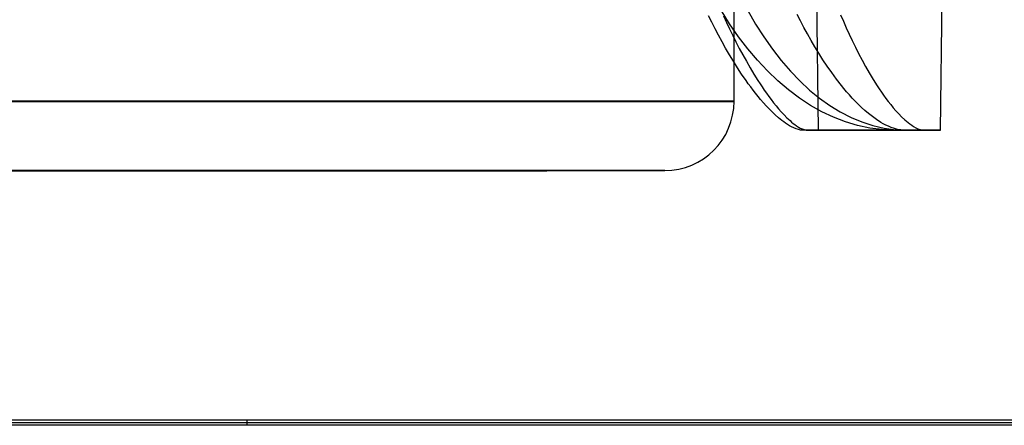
# Model space of a CAD drawing. Extents: x -64 to 57, y 4 to 161.
# Tile 246 of 256: x 4 to 11, y 126 to 129. Entities that reach past the tile are written whole.
import ezdxf

# ---------------------------------------------------------------- set-up
doc = ezdxf.new("R2010")
doc.units = 0
doc.layers.add('DEFAULT', color=7, linetype='CONTINUOUS')

msp = doc.modelspace()

# ---------------------------------------------------------------- linework, layer by layer
at = {"layer": 'DEFAULT', "color": 254}
for p, q in [((9.5319, 128.0857, 50.1519), (9.1882, 154.4078, 50.1577)), ((10.4141, 128.0856, 50.3942), (10.7553, 154.0856, 50.4012)), ((8.7614, 128.8648, 46.8016), (8.7384, 128.9119, 46.7556)), ((8.846, 128.9113, 53.2901), (8.8674, 128.8642, 53.2435)), ((9.4026, 128.8753, 46.312), (9.3791, 128.9222, 46.2671)), ((9.6919, 128.9198, 53.8533), (9.7117, 128.8728, 53.8064)), ((8.7851, 128.8178, 46.85), (8.7614, 128.8648, 46.8016)), ((8.8674, 128.8642, 53.2435), (8.8895, 128.8172, 53.1945)), ((9.427, 128.8283, 46.3591), (9.4026, 128.8753, 46.312)), ((9.4524, 128.7815, 46.4087), (9.427, 128.8283, 46.3591)), ((9.7117, 128.8728, 53.8064), (9.7323, 128.8259, 53.7572)), ((9.7323, 128.8259, 53.7572), (9.7535, 128.7791, 53.7054)), ((8.8097, 128.7708, 46.9011), (8.7851, 128.8178, 46.85)), ((8.8351, 128.7238, 46.955), (8.8097, 128.7708, 46.9011)), ((8.8895, 128.8172, 53.1945), (8.9122, 128.7702, 53.1429)), ((8.9122, 128.7702, 53.1429), (8.9357, 128.7233, 53.0885)), ((9.4786, 128.7346, 46.461), (9.4524, 128.7815, 46.4087)), ((9.7535, 128.7791, 53.7054), (9.7755, 128.7323, 53.6509)), ((8.8614, 128.677, 47.012), (8.8351, 128.7238, 46.955)), ((8.9357, 128.7233, 53.0885), (8.9599, 128.6765, 53.031)), ((9.506, 128.6879, 46.5162), (9.4786, 128.7346, 46.461)), ((9.5344, 128.6411, 46.5746), (9.506, 128.6879, 46.5162)), ((9.7755, 128.7323, 53.6509), (9.7983, 128.6855, 53.5933)), ((9.7983, 128.6855, 53.5933), (9.8219, 128.6388, 53.5324)), ((8.8886, 128.6302, 47.0725), (8.8614, 128.677, 47.012)), ((8.9169, 128.5835, 47.137), (8.8886, 128.6302, 47.0725)), ((8.9599, 128.6765, 53.031), (8.985, 128.6297, 52.9701)), ((8.985, 128.6297, 52.9701), (9.0109, 128.5831, 52.9053)), ((9.564, 128.5945, 46.6367), (9.5344, 128.6411, 46.5746)), ((9.8219, 128.6388, 53.5324), (9.8465, 128.5922, 53.4676)), ((8.9463, 128.5369, 47.2057), (8.9169, 128.5835, 47.137)), ((9.0109, 128.5831, 52.9053), (9.0378, 128.5365, 52.8362)), ((9.595, 128.5479, 46.7029), (9.564, 128.5945, 46.6367)), ((9.6274, 128.5015, 46.7737), (9.595, 128.5479, 46.7029)), ((9.8465, 128.5922, 53.4676), (9.8721, 128.5457, 53.3986)), ((9.8721, 128.5457, 53.3986), (9.8987, 128.4992, 53.3249)), ((8.9768, 128.4905, 47.2795), (8.9463, 128.5369, 47.2057)), ((9.0087, 128.4442, 47.3589), (8.9768, 128.4905, 47.2795)), ((9.0378, 128.5365, 52.8362), (9.0657, 128.4902, 52.7621)), ((9.0657, 128.4902, 52.7621), (9.0948, 128.4439, 52.6823)), ((9.6615, 128.4551, 46.8499), (9.6274, 128.5015, 46.7737)), ((9.8987, 128.4992, 53.3249), (9.9266, 128.4529, 53.2456)), ((9.0252, 128.4211, 47.4011), (9.0087, 128.4442, 47.3589)), ((9.0421, 128.3982, 47.4451), (9.0252, 128.4211, 47.4011)), ((9.0948, 128.4439, 52.6823), (9.1098, 128.4209, 52.64)), ((9.1098, 128.4209, 52.64), (9.1251, 128.3979, 52.5958)), ((9.6974, 128.409, 46.9323), (9.6615, 128.4551, 46.8499)), ((9.7162, 128.386, 46.9763), (9.6974, 128.409, 46.9323)), ((9.9266, 128.4529, 53.2456), (9.9558, 128.4068, 53.1598)), ((9.9558, 128.4068, 53.1598), (9.9709, 128.3838, 53.1141)), ((9.0594, 128.3752, 47.4911), (9.0421, 128.3982, 47.4451)), ((9.0772, 128.3524, 47.5394), (9.0594, 128.3752, 47.4911)), ((9.0955, 128.3296, 47.5901), (9.0772, 128.3524, 47.5394)), ((9.1143, 128.307, 47.6436), (9.0955, 128.3296, 47.5901)), ((9.1251, 128.3979, 52.5958), (9.1408, 128.375, 52.5497)), ((9.1408, 128.375, 52.5497), (9.1569, 128.3522, 52.5013)), ((9.1569, 128.3522, 52.5013), (9.1734, 128.3294, 52.4505)), ((9.1734, 128.3294, 52.4505), (9.1903, 128.3068, 52.397)), ((9.7355, 128.363, 47.0223), (9.7162, 128.386, 46.9763)), ((9.7555, 128.3402, 47.0706), (9.7355, 128.363, 47.0223)), ((9.7762, 128.3174, 47.1215), (9.7555, 128.3402, 47.0706)), ((9.9709, 128.3838, 53.1141), (9.9865, 128.3609, 53.0663)), ((9.9865, 128.3609, 53.0663), (10.0025, 128.3381, 53.0162)), ((10.0025, 128.3381, 53.0162), (10.0191, 128.3153, 52.9633)), ((9.1337, 128.2844, 47.7002), (9.1143, 128.307, 47.6436)), ((9.1538, 128.2621, 47.7603), (9.1337, 128.2844, 47.7002)), ((9.1747, 128.24, 47.8247), (9.1538, 128.2621, 47.7603)), ((9.1903, 128.3068, 52.397), (9.2077, 128.2843, 52.3404)), ((9.2077, 128.2843, 52.3404), (9.2257, 128.2619, 52.2803)), ((9.2257, 128.2619, 52.2803), (9.2443, 128.2398, 52.216)), ((9.7977, 128.2947, 47.1752), (9.7762, 128.3174, 47.1215)), ((9.82, 128.2721, 47.2323), (9.7977, 128.2947, 47.1752)), ((9.8434, 128.2497, 47.2932), (9.82, 128.2721, 47.2323)), ((10.0191, 128.3153, 52.9633), (10.0361, 128.2927, 52.9076)), ((10.0361, 128.2927, 52.9076), (10.0538, 128.2701, 52.8484)), ((10.0538, 128.2701, 52.8484), (10.0722, 128.2478, 52.7852)), ((9.1964, 128.2181, 47.8938), (9.1747, 128.24, 47.8247)), ((9.219, 128.1965, 47.9686), (9.1964, 128.2181, 47.8938)), ((9.2427, 128.1755, 48.0502), (9.219, 128.1965, 47.9686)), ((9.2443, 128.2398, 52.216), (9.2636, 128.218, 52.147)), ((9.2636, 128.218, 52.147), (9.2836, 128.1964, 52.0724)), ((9.2836, 128.1964, 52.0724), (9.3045, 128.1753, 51.991)), ((9.868, 128.2275, 47.3586), (9.8434, 128.2497, 47.2932)), ((9.8939, 128.2055, 47.4293), (9.868, 128.2275, 47.3586)), ((9.9213, 128.1838, 47.5065), (9.8939, 128.2055, 47.4293)), ((10.0722, 128.2478, 52.7852), (10.0914, 128.2256, 52.7174)), ((10.0914, 128.2256, 52.7174), (10.1115, 128.2037, 52.6441)), ((10.1115, 128.2037, 52.6441), (10.1326, 128.1821, 52.5642)), ((9.2678, 128.155, 48.1403), (9.2427, 128.1755, 48.0502)), ((9.2809, 128.1451, 48.1894), (9.2678, 128.155, 48.1403)), ((9.2945, 128.1354, 48.2416), (9.2809, 128.1451, 48.1894)), ((9.3085, 128.1262, 48.2973), (9.2945, 128.1354, 48.2416)), ((9.3045, 128.1753, 51.991), (9.3265, 128.1548, 51.9013)), ((9.323, 128.1174, 48.3569), (9.3085, 128.1262, 48.2973)), ((9.3381, 128.1091, 48.4213), (9.323, 128.1174, 48.3569)), ((9.3265, 128.1548, 51.9013), (9.3379, 128.1449, 51.8524)), ((9.3379, 128.1449, 51.8524), (9.3497, 128.1352, 51.8004)), ((9.3497, 128.1352, 51.8004), (9.3619, 128.1259, 51.745)), ((9.3619, 128.1259, 51.745), (9.3744, 128.117, 51.6856)), ((9.3744, 128.117, 51.6856), (9.3874, 128.1088, 51.6214)), ((9.9508, 128.1627, 47.5918), (9.9213, 128.1838, 47.5065)), ((9.9828, 128.1421, 47.6878), (9.9508, 128.1627, 47.5918)), ((10, 128.1323, 47.7409), (9.9828, 128.1421, 47.6878)), ((10.0181, 128.1227, 47.7982), (10, 128.1323, 47.7409)), ((10.0373, 128.1137, 47.8606), (10.0181, 128.1227, 47.7982)), ((10.1326, 128.1821, 52.5642), (10.155, 128.161, 52.476)), ((10.155, 128.161, 52.476), (10.1791, 128.1405, 52.3766)), ((10.1791, 128.1405, 52.3766), (10.1919, 128.1307, 52.3217)), ((10.1919, 128.1307, 52.3217), (10.2053, 128.1213, 52.2626)), ((10.2053, 128.1213, 52.2626), (10.2194, 128.1123, 52.1982)), ((9.3538, 128.1017, 48.4908), (9.3381, 128.1091, 48.4213)), ((9.37, 128.0953, 48.5664), (9.3538, 128.1017, 48.4908)), ((9.3865, 128.0903, 48.6474), (9.37, 128.0953, 48.5664)), ((9.4029, 128.0871, 48.7331), (9.3865, 128.0903, 48.6474)), ((9.3874, 128.1088, 51.6214), (9.4008, 128.1013, 51.5521)), ((9.4008, 128.1013, 51.5521), (9.4146, 128.0948, 51.4766)), ((9.4191, 128.086, 48.8236), (9.4029, 128.0871, 48.7331)), ((9.4146, 128.0948, 51.4766), (9.4285, 128.0898, 51.3954)), ((10.1536, 128.0861, 48.2788), (9.4191, 128.086, 48.8236)), ((9.4285, 128.0898, 51.3954), (9.4423, 128.0865, 51.3095)), ((9.4423, 128.0865, 51.3095), (9.4557, 128.0854, 51.2186)), ((9.4557, 128.0854, 51.2186), (10.3005, 128.0852, 51.7702)), ((9.5311, 128.0857, 50.0232), (10.4068, 128.0857, 50.0248)), ((9.913, 128.0853, 51.5171), (9.9188, 128.0861, 48.453)), ((10.058, 128.1052, 47.9293), (10.0373, 128.1137, 47.8606)), ((10.0801, 128.0977, 48.0052), (10.058, 128.1052, 47.9293)), ((10.1035, 128.0917, 48.0887), (10.0801, 128.0977, 48.0052)), ((10.1281, 128.0876, 48.1799), (10.1035, 128.0917, 48.0887)), ((10.1536, 128.0861, 48.2788), (10.1281, 128.0876, 48.1799)), ((10.2194, 128.1123, 52.1982), (10.2343, 128.1039, 52.1275)), ((10.2343, 128.1039, 52.1275), (10.2501, 128.0966, 52.0495)), ((10.2501, 128.0966, 52.0495), (10.2665, 128.0906, 51.9638)), ((10.2665, 128.0906, 51.9638), (10.2834, 128.0867, 51.8707)), ((10.2834, 128.0867, 51.8707), (10.3005, 128.0852, 51.7702)), ((-4.3419, 125.9942, 38.7161), (14.751, 125.9942, 38.7161)), ((5.4045, 125.9549, 40.2161), (5.4045, 125.9942, 38.7161)), ((-4.3419, 125.9746, 39.4661), (15.151, 125.9746, 39.4661)), ((15.151, 125.9549, 40.2161), (-4.3419, 125.9549, 40.2161))]:
    msp.add_line(p, q, dxfattribs=at)
at = {"layer": 'DEFAULT', "color": 91}
for p, q in [((8.9221, 128.2942, 50.2645), (8.9229, 152.2942, 50.2703)), ((-4.7757, 127.7947, 50.0193), (8.4221, 127.7942, 50.2554))]:
    msp.add_line(p, q, dxfattribs=at)
at = {"layer": 'DEFAULT', "color": 254, "extrusion": (0.803198, 0.000118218, -0.595712)}
msp.add_arc((131.0846, 44.8382, -20.6768), 3, 180.01732, 269.26732, dxfattribs=at)
at = {"layer": 'DEFAULT', "color": 254, "extrusion": (0.837311, -0.000160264, 0.546727)}
msp.add_arc((131.0872, 37.7304, 36.7566), 3, 90.76661, 180.01661, dxfattribs=at)
at = {"layer": 'DEFAULT', "color": 91, "extrusion": (3.28787e-05, 1, 0.000242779)}
for centre, radius, start, end in [((-1.819, 50.1063, 128.3067), 7.1, 358.97482, 178.97482), ((-1.819, 50.1063, 128.3067), 7.1, 178.97482, 358.97482), ((-1.819, 50.1063, 127.8067), 6.6, 358.97482, 178.97482), ((-1.819, 50.1063, 127.8067), 6.6, 178.97482, 358.97482)]:
    msp.add_arc(centre, radius, start, end, dxfattribs=at)
at = {"layer": 'DEFAULT', "color": 91, "extrusion": (-0.017892, -0.000242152, 0.99984)}
msp.add_arc((-128.1685, 11.0552, 50.0658), 0.5, 359.22259, 89.22259, dxfattribs=at)
msp.add_arc((-128.1685, 11.0552, 50.0658), 0.5, 359.22259, 89.22259, dxfattribs=at)
at = {"layer": 'DEFAULT', "color": 254, "extrusion": (3.28787e-05, 1, 0.000242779)}
for centre, radius, start, end in [((-1.819, 50.1063, 128.0981), 7.7087, 179.89222, 189.81341), ((-1.819, 50.1063, 128.0981), 7.7087, 171.93775, 179.89222), ((-1.8185, 50.3469, 128.0981), 8.5913, 179.89222, 194.1434), ((-1.8185, 50.3469, 128.0981), 8.5913, 170.67462, 179.89222)]:
    msp.add_arc(centre, radius, start, end, dxfattribs=at)

doc.saveas('drawing.dxf')
